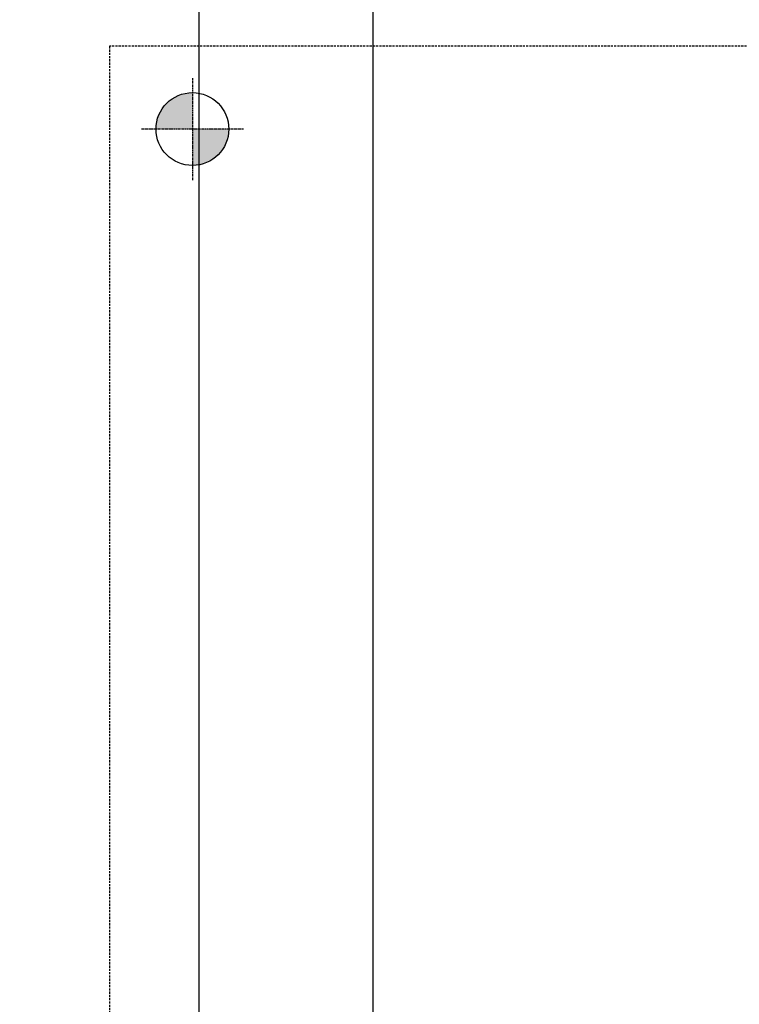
# Model space of a CAD drawing. Header units: inches. Extents: x -4968858 to -265257, y -220693 to 1871410.
# Tile 153 of 225: x -1892468 to -1892302, y 1194332 to 1194558. Entities that reach past the tile are written whole.
import ezdxf

# ---------------------------------------------------------------- set-up
doc = ezdxf.new("R2010")
doc.units = ezdxf.units.IN
doc.header["$MEASUREMENT"] = 0
for name, pattern in [('CENTER2', [1.125, 0.75, -0.125, 0.125, -0.125]), ('CONTINOUS', [0]), ('DASHED', [0.75, 0.5, -0.25]), ('HIDDEN', [0.375, 0.25, -0.125])]:
    doc.linetypes.add(name, pattern=pattern)
doc.layers.add('GRID', color=8, linetype='Continuous')
doc.layers.add('IPB', color=6, linetype='Continuous')

# ---------------------------------------------------------------- blocks, each defined once
blk = doc.blocks.new('UTCOMBINE')
h = blk.add_hatch(color=256)
h.paths.add_polyline_path([(-709628.89, 46426.7), (-709637.27, 46426.7), (-709637.27, 46418.32, 0.414214)])
h.paths.add_polyline_path([(-709645.66, 46426.7), (-709637.27, 46426.7), (-709637.27, 46435.08, 0.414214)])
h = blk.add_hatch(color=256)
h.paths.add_polyline_path([(-709628.89, 46426.7), (-709637.27, 46426.7), (-709637.27, 46418.32, 0.414214)])
h.paths.add_polyline_path([(-709645.66, 46426.7), (-709637.27, 46426.7), (-709637.27, 46435.08, 0.414214)])
h = blk.add_hatch(color=256)
h.paths.add_polyline_path([(-709628.89, 46426.7), (-709637.27, 46426.7), (-709637.27, 46418.32, 0.414214)])
h.paths.add_polyline_path([(-709645.66, 46426.7), (-709637.27, 46426.7), (-709637.27, 46435.08, 0.414214)])
h = blk.add_hatch(color=256)
h.paths.add_polyline_path([(-709628.89, 46426.7), (-709637.27, 46426.7), (-709637.27, 46418.32, 0.414214)])
h.paths.add_polyline_path([(-709645.66, 46426.7), (-709637.27, 46426.7), (-709637.27, 46435.08, 0.414214)])
h = blk.add_hatch(color=256)
h.paths.add_polyline_path([(-709628.89, 46426.7), (-709637.27, 46426.7), (-709637.27, 46418.32, 0.414214)])
h.paths.add_polyline_path([(-709645.66, 46426.7), (-709637.27, 46426.7), (-709637.27, 46435.08, 0.414214)])
h = blk.add_hatch(color=256)
h.paths.add_polyline_path([(-709628.89, 46426.7), (-709637.27, 46426.7), (-709637.27, 46418.32, 0.414214)])
h.paths.add_polyline_path([(-709645.66, 46426.7), (-709637.27, 46426.7), (-709637.27, 46435.08, 0.414214)])
h = blk.add_hatch(color=256)
h.paths.add_polyline_path([(-709628.89, 46426.7), (-709637.27, 46426.7), (-709637.27, 46418.32, 0.414214)])
h.paths.add_polyline_path([(-709645.66, 46426.7), (-709637.27, 46426.7), (-709637.27, 46435.08, 0.414214)])
h = blk.add_hatch(color=256)
h.paths.add_polyline_path([(-709628.89, 46426.7), (-709637.27, 46426.7), (-709637.27, 46418.32, 0.414214)])
h.paths.add_polyline_path([(-709645.66, 46426.7), (-709637.27, 46426.7), (-709637.27, 46435.08, 0.414214)])
h = blk.add_hatch(color=256)
h.paths.add_polyline_path([(-709628.89, 46426.7), (-709637.27, 46426.7), (-709637.27, 46418.32, 0.414214)])
h.paths.add_polyline_path([(-709645.66, 46426.7), (-709637.27, 46426.7), (-709637.27, 46435.08, 0.414214)])
h = blk.add_hatch(color=256)
h.paths.add_polyline_path([(-709628.89, 46426.7), (-709637.27, 46426.7), (-709637.27, 46418.32, 0.414214)])
h.paths.add_polyline_path([(-709645.66, 46426.7), (-709637.27, 46426.7), (-709637.27, 46435.08, 0.414214)])
h = blk.add_hatch(color=256)
h.paths.add_polyline_path([(-709628.89, 46426.7), (-709637.27, 46426.7), (-709637.27, 46418.32, 0.414214)])
h.paths.add_polyline_path([(-709645.66, 46426.7), (-709637.27, 46426.7), (-709637.27, 46435.08, 0.414214)])
h = blk.add_hatch(color=256)
h.paths.add_polyline_path([(-709628.89, 46426.7), (-709637.27, 46426.7), (-709637.27, 46418.32, 0.414214)])
h.paths.add_polyline_path([(-709645.66, 46426.7), (-709637.27, 46426.7), (-709637.27, 46435.08, 0.414214)])
h = blk.add_hatch(color=256)
h.paths.add_polyline_path([(-709628.89, 46426.7), (-709637.27, 46426.7), (-709637.27, 46418.32, 0.414214)])
h.paths.add_polyline_path([(-709645.66, 46426.7), (-709637.27, 46426.7), (-709637.27, 46435.08, 0.414214)])
h = blk.add_hatch(color=256)
h.paths.add_polyline_path([(-709628.89, 46426.7), (-709637.27, 46426.7), (-709637.27, 46418.32, 0.414214)])
h.paths.add_polyline_path([(-709645.66, 46426.7), (-709637.27, 46426.7), (-709637.27, 46435.08, 0.414214)])
h = blk.add_hatch(color=256)
h.paths.add_polyline_path([(-709628.89, 46426.7), (-709637.27, 46426.7), (-709637.27, 46418.32, 0.414214)])
h.paths.add_polyline_path([(-709645.66, 46426.7), (-709637.27, 46426.7), (-709637.27, 46435.08, 0.414214)])
h = blk.add_hatch(color=256)
h.paths.add_polyline_path([(-709628.89, 46426.7), (-709637.27, 46426.7), (-709637.27, 46418.32, 0.414214)])
h.paths.add_polyline_path([(-709645.66, 46426.7), (-709637.27, 46426.7), (-709637.27, 46435.08, 0.414214)])
h = blk.add_hatch(color=256)
h.paths.add_polyline_path([(-709628.89, 46426.7), (-709637.27, 46426.7), (-709637.27, 46418.32, 0.414214)])
h.paths.add_polyline_path([(-709645.66, 46426.7), (-709637.27, 46426.7), (-709637.27, 46435.08, 0.414214)])
h = blk.add_hatch(color=256)
h.paths.add_polyline_path([(-709628.89, 46426.7), (-709637.27, 46426.7), (-709637.27, 46418.32, 0.414214)])
h.paths.add_polyline_path([(-709645.66, 46426.7), (-709637.27, 46426.7), (-709637.27, 46435.08, 0.414214)])
h = blk.add_hatch(color=256)
h.paths.add_polyline_path([(-709628.89, 46426.7), (-709637.27, 46426.7), (-709637.27, 46418.32, 0.414214)])
h.paths.add_polyline_path([(-709645.66, 46426.7), (-709637.27, 46426.7), (-709637.27, 46435.08, 0.414214)])
h = blk.add_hatch(color=256)
h.paths.add_polyline_path([(-709628.89, 46426.7), (-709637.27, 46426.7), (-709637.27, 46418.32, 0.414214)])
h.paths.add_polyline_path([(-709645.66, 46426.7), (-709637.27, 46426.7), (-709637.27, 46435.08, 0.414214)])
h = blk.add_hatch(color=256)
h.paths.add_polyline_path([(-709628.89, 46426.7), (-709637.27, 46426.7), (-709637.27, 46418.32, 0.414214)])
h.paths.add_polyline_path([(-709645.66, 46426.7), (-709637.27, 46426.7), (-709637.27, 46435.08, 0.414214)])
h = blk.add_hatch(color=256)
h.paths.add_polyline_path([(-709628.89, 46426.7), (-709637.27, 46426.7), (-709637.27, 46418.32, 0.414214)])
h.paths.add_polyline_path([(-709645.66, 46426.7), (-709637.27, 46426.7), (-709637.27, 46435.08, 0.414214)])
h = blk.add_hatch(color=256)
h.paths.add_polyline_path([(-709628.89, 46426.7), (-709637.27, 46426.7), (-709637.27, 46418.32, 0.414214)])
h.paths.add_polyline_path([(-709645.66, 46426.7), (-709637.27, 46426.7), (-709637.27, 46435.08, 0.414214)])
h = blk.add_hatch(color=256)
h.paths.add_polyline_path([(-709628.89, 46426.7), (-709637.27, 46426.7), (-709637.27, 46418.32, 0.414214)])
h.paths.add_polyline_path([(-709645.66, 46426.7), (-709637.27, 46426.7), (-709637.27, 46435.08, 0.414214)])
h = blk.add_hatch(color=256)
h.paths.add_polyline_path([(-709628.89, 46426.7), (-709637.27, 46426.7), (-709637.27, 46418.32, 0.414214)])
h.paths.add_polyline_path([(-709645.66, 46426.7), (-709637.27, 46426.7), (-709637.27, 46435.08, 0.414214)])
h = blk.add_hatch(color=256)
h.paths.add_polyline_path([(-709628.89, 46426.7), (-709637.27, 46426.7), (-709637.27, 46418.32, 0.414214)])
h.paths.add_polyline_path([(-709645.66, 46426.7), (-709637.27, 46426.7), (-709637.27, 46435.08, 0.414214)])
h = blk.add_hatch(color=256)
h.paths.add_polyline_path([(-709628.89, 46426.7), (-709637.27, 46426.7), (-709637.27, 46418.32, 0.414214)])
h.paths.add_polyline_path([(-709645.66, 46426.7), (-709637.27, 46426.7), (-709637.27, 46435.08, 0.414214)])
h = blk.add_hatch(color=256)
h.paths.add_polyline_path([(-709628.89, 46426.7), (-709637.27, 46426.7), (-709637.27, 46418.32, 0.414214)])
h.paths.add_polyline_path([(-709645.66, 46426.7), (-709637.27, 46426.7), (-709637.27, 46435.08, 0.414214)])
h = blk.add_hatch(color=256)
h.paths.add_polyline_path([(-709628.89, 46426.7), (-709637.27, 46426.7), (-709637.27, 46418.32, 0.414214)])
h.paths.add_polyline_path([(-709645.66, 46426.7), (-709637.27, 46426.7), (-709637.27, 46435.08, 0.414214)])
h = blk.add_hatch(color=256)
h.paths.add_polyline_path([(-709628.89, 46426.7), (-709637.27, 46426.7), (-709637.27, 46418.32, 0.414214)])
h.paths.add_polyline_path([(-709645.66, 46426.7), (-709637.27, 46426.7), (-709637.27, 46435.08, 0.414214)])
h = blk.add_hatch(color=256)
h.paths.add_polyline_path([(-709628.89, 46426.7), (-709637.27, 46426.7), (-709637.27, 46418.32, 0.414214)])
h.paths.add_polyline_path([(-709645.66, 46426.7), (-709637.27, 46426.7), (-709637.27, 46435.08, 0.414214)])
h = blk.add_hatch(color=256)
h.paths.add_polyline_path([(-709628.89, 46426.7), (-709637.27, 46426.7), (-709637.27, 46418.32, 0.414214)])
h.paths.add_polyline_path([(-709645.66, 46426.7), (-709637.27, 46426.7), (-709637.27, 46435.08, 0.414214)])
h = blk.add_hatch(color=256)
h.paths.add_polyline_path([(-709628.89, 46426.7), (-709637.27, 46426.7), (-709637.27, 46418.32, 0.414214)])
h.paths.add_polyline_path([(-709645.66, 46426.7), (-709637.27, 46426.7), (-709637.27, 46435.08, 0.414214)])
h = blk.add_hatch(color=256)
h.paths.add_polyline_path([(-709628.89, 46426.7), (-709637.27, 46426.7), (-709637.27, 46418.32, 0.414214)])
h.paths.add_polyline_path([(-709645.66, 46426.7), (-709637.27, 46426.7), (-709637.27, 46435.08, 0.414214)])
h = blk.add_hatch(color=256)
h.paths.add_polyline_path([(-709628.89, 46426.7), (-709637.27, 46426.7), (-709637.27, 46418.32, 0.414214)])
h.paths.add_polyline_path([(-709645.66, 46426.7), (-709637.27, 46426.7), (-709637.27, 46435.08, 0.414214)])
h = blk.add_hatch(color=256)
h.paths.add_polyline_path([(-709628.89, 46426.7), (-709637.27, 46426.7), (-709637.27, 46418.32, 0.414214)])
h.paths.add_polyline_path([(-709645.66, 46426.7), (-709637.27, 46426.7), (-709637.27, 46435.08, 0.414214)])
h = blk.add_hatch(color=256)
h.paths.add_polyline_path([(-709628.89, 46426.7), (-709637.27, 46426.7), (-709637.27, 46418.32, 0.414214)])
h.paths.add_polyline_path([(-709645.66, 46426.7), (-709637.27, 46426.7), (-709637.27, 46435.08, 0.414214)])
h = blk.add_hatch(color=256)
h.paths.add_polyline_path([(-709628.89, 46426.7), (-709637.27, 46426.7), (-709637.27, 46418.32, 0.414214)])
h.paths.add_polyline_path([(-709645.66, 46426.7), (-709637.27, 46426.7), (-709637.27, 46435.08, 0.414214)])
h = blk.add_hatch(color=256)
h.paths.add_polyline_path([(-709628.89, 46426.7), (-709637.27, 46426.7), (-709637.27, 46418.32, 0.414214)])
h.paths.add_polyline_path([(-709645.66, 46426.7), (-709637.27, 46426.7), (-709637.27, 46435.08, 0.414214)])
h = blk.add_hatch(color=256)
h.paths.add_polyline_path([(-709628.89, 46426.7), (-709637.27, 46426.7), (-709637.27, 46418.32, 0.414214)])
h.paths.add_polyline_path([(-709645.66, 46426.7), (-709637.27, 46426.7), (-709637.27, 46435.08, 0.414214)])
h = blk.add_hatch(color=256)
h.paths.add_polyline_path([(-709628.89, 46426.7), (-709637.27, 46426.7), (-709637.27, 46418.32, 0.414214)])
h.paths.add_polyline_path([(-709645.66, 46426.7), (-709637.27, 46426.7), (-709637.27, 46435.08, 0.414214)])
h = blk.add_hatch(color=256)
h.paths.add_polyline_path([(-709628.89, 46426.7), (-709637.27, 46426.7), (-709637.27, 46418.32, 0.414214)])
h.paths.add_polyline_path([(-709645.66, 46426.7), (-709637.27, 46426.7), (-709637.27, 46435.08, 0.414214)])
h = blk.add_hatch(color=256)
h.paths.add_polyline_path([(-709628.89, 46426.7), (-709637.27, 46426.7), (-709637.27, 46418.32, 0.414214)])
h.paths.add_polyline_path([(-709645.66, 46426.7), (-709637.27, 46426.7), (-709637.27, 46435.08, 0.414214)])
h = blk.add_hatch(color=256)
h.paths.add_polyline_path([(-709628.89, 46426.7), (-709637.27, 46426.7), (-709637.27, 46418.32, 0.414214)])
h.paths.add_polyline_path([(-709645.66, 46426.7), (-709637.27, 46426.7), (-709637.27, 46435.08, 0.414214)])
h = blk.add_hatch(color=256)
h.paths.add_polyline_path([(-709628.89, 46426.7), (-709637.27, 46426.7), (-709637.27, 46418.32, 0.414214)])
h.paths.add_polyline_path([(-709645.66, 46426.7), (-709637.27, 46426.7), (-709637.27, 46435.08, 0.414214)])
h = blk.add_hatch(color=256)
h.paths.add_polyline_path([(-709628.89, 46426.7), (-709637.27, 46426.7), (-709637.27, 46418.32, 0.414214)])
h.paths.add_polyline_path([(-709645.66, 46426.7), (-709637.27, 46426.7), (-709637.27, 46435.08, 0.414214)])
h = blk.add_hatch(color=256)
h.paths.add_polyline_path([(-709628.89, 46426.7), (-709637.27, 46426.7), (-709637.27, 46418.32, 0.414214)])
h.paths.add_polyline_path([(-709645.66, 46426.7), (-709637.27, 46426.7), (-709637.27, 46435.08, 0.414214)])
h = blk.add_hatch(color=256)
h.paths.add_polyline_path([(-709628.89, 46426.7), (-709637.27, 46426.7), (-709637.27, 46418.32, 0.414214)])
h.paths.add_polyline_path([(-709645.66, 46426.7), (-709637.27, 46426.7), (-709637.27, 46435.08, 0.414214)])
h = blk.add_hatch(color=256)
h.paths.add_polyline_path([(-709628.89, 46426.7), (-709637.27, 46426.7), (-709637.27, 46418.32, 0.414214)])
h.paths.add_polyline_path([(-709645.66, 46426.7), (-709637.27, 46426.7), (-709637.27, 46435.08, 0.414214)])
h = blk.add_hatch(color=256)
h.paths.add_polyline_path([(-709628.89, 46426.7), (-709637.27, 46426.7), (-709637.27, 46418.32, 0.414214)])
h.paths.add_polyline_path([(-709645.66, 46426.7), (-709637.27, 46426.7), (-709637.27, 46435.08, 0.414214)])
h = blk.add_hatch(color=256)
h.paths.add_polyline_path([(-709628.89, 46426.7), (-709637.27, 46426.7), (-709637.27, 46418.32, 0.414214)])
h.paths.add_polyline_path([(-709645.66, 46426.7), (-709637.27, 46426.7), (-709637.27, 46435.08, 0.414214)])
h = blk.add_hatch(color=256)
h.paths.add_polyline_path([(-709628.89, 46426.7), (-709637.27, 46426.7), (-709637.27, 46418.32, 0.414214)])
h.paths.add_polyline_path([(-709645.66, 46426.7), (-709637.27, 46426.7), (-709637.27, 46435.08, 0.414214)])
h = blk.add_hatch(color=256)
h.paths.add_polyline_path([(-709628.89, 46426.7), (-709637.27, 46426.7), (-709637.27, 46418.32, 0.414214)])
h.paths.add_polyline_path([(-709645.66, 46426.7), (-709637.27, 46426.7), (-709637.27, 46435.08, 0.414214)])
h = blk.add_hatch(color=256)
h.paths.add_polyline_path([(-709628.89, 46426.7), (-709637.27, 46426.7), (-709637.27, 46418.32, 0.414214)])
h.paths.add_polyline_path([(-709645.66, 46426.7), (-709637.27, 46426.7), (-709637.27, 46435.08, 0.414214)])
h = blk.add_hatch(color=256)
h.paths.add_polyline_path([(-709628.89, 46426.7), (-709637.27, 46426.7), (-709637.27, 46418.32, 0.414214)])
h.paths.add_polyline_path([(-709645.66, 46426.7), (-709637.27, 46426.7), (-709637.27, 46435.08, 0.414214)])
h = blk.add_hatch(color=256)
h.paths.add_polyline_path([(-709628.89, 46426.7), (-709637.27, 46426.7), (-709637.27, 46418.32, 0.414214)])
h.paths.add_polyline_path([(-709645.66, 46426.7), (-709637.27, 46426.7), (-709637.27, 46435.08, 0.414214)])
h = blk.add_hatch(color=256)
h.paths.add_polyline_path([(-709628.89, 46426.7), (-709637.27, 46426.7), (-709637.27, 46418.32, 0.414214)])
h.paths.add_polyline_path([(-709645.66, 46426.7), (-709637.27, 46426.7), (-709637.27, 46435.08, 0.414214)])
h = blk.add_hatch(color=256)
h.paths.add_polyline_path([(-709628.89, 46426.7), (-709637.27, 46426.7), (-709637.27, 46418.32, 0.414214)])
h.paths.add_polyline_path([(-709645.66, 46426.7), (-709637.27, 46426.7), (-709637.27, 46435.08, 0.414214)])
h = blk.add_hatch(color=256)
h.paths.add_polyline_path([(-709628.89, 46426.7), (-709637.27, 46426.7), (-709637.27, 46418.32, 0.414214)])
h.paths.add_polyline_path([(-709645.66, 46426.7), (-709637.27, 46426.7), (-709637.27, 46435.08, 0.414214)])
h = blk.add_hatch(color=256)
h.paths.add_polyline_path([(-709628.89, 46426.7), (-709637.27, 46426.7), (-709637.27, 46418.32, 0.414214)])
h.paths.add_polyline_path([(-709645.66, 46426.7), (-709637.27, 46426.7), (-709637.27, 46435.08, 0.414214)])
h = blk.add_hatch(color=256)
h.paths.add_polyline_path([(-709628.89, 46426.7), (-709637.27, 46426.7), (-709637.27, 46418.32, 0.414214)])
h.paths.add_polyline_path([(-709645.66, 46426.7), (-709637.27, 46426.7), (-709637.27, 46435.08, 0.414214)])
h = blk.add_hatch(color=256)
h.paths.add_polyline_path([(-709628.89, 46426.7), (-709637.27, 46426.7), (-709637.27, 46418.32, 0.414214)])
h.paths.add_polyline_path([(-709645.66, 46426.7), (-709637.27, 46426.7), (-709637.27, 46435.08, 0.414214)])
h = blk.add_hatch(color=256)
h.paths.add_polyline_path([(-709628.89, 46426.7), (-709637.27, 46426.7), (-709637.27, 46418.32, 0.414214)])
h.paths.add_polyline_path([(-709645.66, 46426.7), (-709637.27, 46426.7), (-709637.27, 46435.08, 0.414214)])
h = blk.add_hatch(color=256)
h.paths.add_polyline_path([(-709628.89, 46426.7), (-709637.27, 46426.7), (-709637.27, 46418.32, 0.414214)])
h.paths.add_polyline_path([(-709645.66, 46426.7), (-709637.27, 46426.7), (-709637.27, 46435.08, 0.414214)])
at = {"color": 6}
for p, q in [((-709678.78, 45383.96, 0), (-709678.78, 46783.94, 0)), ((-709678.78, 45383.96, 0), (-709678.78, 46783.94, 0)), ((-709638.72, 45383.96, 0), (-709638.72, 46783.94, 0))]:
    blk.add_line(p, q, dxfattribs=at)
at = {"color": 2, "linetype": 'DASHED'}
for p, q in [((-709618.22, 46407.65, 0), (-709618.22, 46712.47, 0)), ((-709618.22, 46407.65, 0), (-709618.22, 46712.47, 0)), ((-709618.22, 46407.65, 0), (-709618.22, 46712.47, 0)), ((-709618.22, 46407.65, 0), (-709618.22, 46712.47, 0)), ((-709618.22, 46407.65, 0), (-709618.22, 46712.47, 0)), ((-709618.22, 46407.65, 0), (-709618.22, 46712.47, 0)), ((-709618.22, 46407.65, 0), (-709618.22, 46712.47, 0)), ((-709618.22, 46407.65, 0), (-709618.22, 46712.47, 0)), ((-709618.22, 46407.65, 0), (-709618.22, 46712.47, 0)), ((-709618.22, 46407.65, 0), (-709618.22, 46712.47, 0)), ((-709618.22, 46407.65, 0), (-709618.22, 46712.47, 0)), ((-709618.22, 46407.65, 0), (-709618.22, 46712.47, 0)), ((-709618.22, 46407.65, 0), (-709618.22, 46712.47, 0)), ((-709618.22, 46407.65, 0), (-709618.22, 46712.47, 0)), ((-709618.22, 46407.65, 0), (-709618.22, 46712.47, 0)), ((-709618.22, 46407.65, 0), (-709618.22, 46712.47, 0)), ((-709618.22, 46407.65, 0), (-709618.22, 46712.47, 0)), ((-709618.22, 46407.65, 0), (-709618.22, 46712.47, 0)), ((-709618.22, 46407.65, 0), (-709618.22, 46712.47, 0)), ((-709618.22, 46407.65, 0), (-709618.22, 46712.47, 0)), ((-709618.22, 46407.65, 0), (-709618.22, 46712.47, 0)), ((-709618.22, 46407.65, 0), (-709618.22, 46712.47, 0)), ((-709618.22, 46407.65, 0), (-709618.22, 46712.47, 0)), ((-709618.22, 46407.65, 0), (-709618.22, 46712.47, 0)), ((-709618.22, 46407.65, 0), (-709618.22, 46712.47, 0)), ((-709618.22, 46407.65, 0), (-709618.22, 46712.47, 0)), ((-709618.22, 46407.65, 0), (-709618.22, 46712.47, 0)), ((-709618.22, 46407.65, 0), (-709618.22, 46712.47, 0)), ((-709618.22, 46407.65, 0), (-709618.22, 46712.47, 0)), ((-709618.22, 46407.65, 0), (-709618.22, 46712.47, 0)), ((-709618.22, 46407.65, 0), (-709618.22, 46712.47, 0)), ((-709618.22, 46407.65, 0), (-709618.22, 46712.47, 0)), ((-709618.22, 46407.65, 0), (-709618.22, 46712.47, 0)), ((-709618.22, 46407.65, 0), (-709618.22, 46712.47, 0)), ((-709618.22, 46407.65, 0), (-709618.22, 46712.47, 0)), ((-709618.22, 46407.65, 0), (-709618.22, 46712.47, 0)), ((-709618.22, 46407.65, 0), (-709618.22, 46712.47, 0)), ((-709618.22, 46407.65, 0), (-709618.22, 46712.47, 0)), ((-709618.22, 46407.65, 0), (-709618.22, 46712.47, 0)), ((-709618.22, 46407.65, 0), (-709618.22, 46712.47, 0)), ((-709618.22, 46407.65, 0), (-709618.22, 46712.47, 0)), ((-709618.22, 46407.65, 0), (-709618.22, 46712.47, 0)), ((-709618.22, 46407.65, 0), (-709618.22, 46712.47, 0)), ((-709618.22, 46407.65, 0), (-709618.22, 46712.47, 0)), ((-709618.22, 46407.65, 0), (-709618.22, 46712.47, 0)), ((-709618.22, 46407.65, 0), (-709618.22, 46712.47, 0)), ((-709618.22, 46407.65, 0), (-709618.22, 46712.47, 0)), ((-709618.22, 46407.65, 0), (-709618.22, 46712.47, 0)), ((-709618.22, 46407.65, 0), (-709618.22, 46712.47, 0)), ((-709618.22, 46407.65, 0), (-709618.22, 46712.47, 0)), ((-709618.22, 46407.65, 0), (-709618.22, 46712.47, 0)), ((-709618.22, 46407.65, 0), (-709618.22, 46712.47, 0)), ((-709618.22, 46407.65, 0), (-709618.22, 46712.47, 0)), ((-709618.22, 46407.65, 0), (-709618.22, 46712.47, 0)), ((-709618.22, 46407.65, 0), (-709618.22, 46712.47, 0)), ((-709618.22, 46407.65, 0), (-709618.22, 46712.47, 0)), ((-709618.22, 46407.65, 0), (-709618.22, 46712.47, 0)), ((-709618.22, 46407.65, 0), (-709618.22, 46712.47, 0)), ((-709618.22, 46407.65, 0), (-709618.22, 46712.47, 0)), ((-709618.22, 46407.65, 0), (-709618.22, 46712.47, 0)), ((-709618.22, 46407.65, 0), (-709618.22, 46712.47, 0)), ((-709618.22, 46407.65, 0), (-709618.22, 46712.47, 0)), ((-709618.22, 46407.65, 0), (-709618.22, 46712.47, 0)), ((-709618.22, 46407.65, 0), (-709618.22, 46712.47, 0)), ((-709923.04, 46407.65, 0), (-709618.22, 46407.65, 0)), ((-709923.04, 46407.65, 0), (-709618.22, 46407.65, 0)), ((-709923.04, 46407.65, 0), (-709618.22, 46407.65, 0)), ((-709923.04, 46407.65, 0), (-709618.22, 46407.65, 0)), ((-709923.04, 46407.65, 0), (-709618.22, 46407.65, 0)), ((-709923.04, 46407.65, 0), (-709618.22, 46407.65, 0)), ((-709923.04, 46407.65, 0), (-709618.22, 46407.65, 0)), ((-709923.04, 46407.65, 0), (-709618.22, 46407.65, 0)), ((-709923.04, 46407.65, 0), (-709618.22, 46407.65, 0)), ((-709923.04, 46407.65, 0), (-709618.22, 46407.65, 0)), ((-709923.04, 46407.65, 0), (-709618.22, 46407.65, 0)), ((-709923.04, 46407.65, 0), (-709618.22, 46407.65, 0)), ((-709923.04, 46407.65, 0), (-709618.22, 46407.65, 0)), ((-709923.04, 46407.65, 0), (-709618.22, 46407.65, 0)), ((-709923.04, 46407.65, 0), (-709618.22, 46407.65, 0)), ((-709923.04, 46407.65, 0), (-709618.22, 46407.65, 0)), ((-709923.04, 46407.65, 0), (-709618.22, 46407.65, 0)), ((-709923.04, 46407.65, 0), (-709618.22, 46407.65, 0)), ((-709923.04, 46407.65, 0), (-709618.22, 46407.65, 0)), ((-709923.04, 46407.65, 0), (-709618.22, 46407.65, 0)), ((-709923.04, 46407.65, 0), (-709618.22, 46407.65, 0)), ((-709923.04, 46407.65, 0), (-709618.22, 46407.65, 0)), ((-709923.04, 46407.65, 0), (-709618.22, 46407.65, 0)), ((-709923.04, 46407.65, 0), (-709618.22, 46407.65, 0)), ((-709923.04, 46407.65, 0), (-709618.22, 46407.65, 0)), ((-709923.04, 46407.65, 0), (-709618.22, 46407.65, 0)), ((-709923.04, 46407.65, 0), (-709618.22, 46407.65, 0)), ((-709923.04, 46407.65, 0), (-709618.22, 46407.65, 0)), ((-709923.04, 46407.65, 0), (-709618.22, 46407.65, 0)), ((-709923.04, 46407.65, 0), (-709618.22, 46407.65, 0)), ((-709923.04, 46407.65, 0), (-709618.22, 46407.65, 0)), ((-709923.04, 46407.65, 0), (-709618.22, 46407.65, 0)), ((-709923.04, 46407.65, 0), (-709618.22, 46407.65, 0)), ((-709923.04, 46407.65, 0), (-709618.22, 46407.65, 0)), ((-709923.04, 46407.65, 0), (-709618.22, 46407.65, 0)), ((-709923.04, 46407.65, 0), (-709618.22, 46407.65, 0)), ((-709923.04, 46407.65, 0), (-709618.22, 46407.65, 0)), ((-709923.04, 46407.65, 0), (-709618.22, 46407.65, 0)), ((-709923.04, 46407.65, 0), (-709618.22, 46407.65, 0)), ((-709923.04, 46407.65, 0), (-709618.22, 46407.65, 0)), ((-709923.04, 46407.65, 0), (-709618.22, 46407.65, 0)), ((-709923.04, 46407.65, 0), (-709618.22, 46407.65, 0)), ((-709923.04, 46407.65, 0), (-709618.22, 46407.65, 0)), ((-709923.04, 46407.65, 0), (-709618.22, 46407.65, 0)), ((-709923.04, 46407.65, 0), (-709618.22, 46407.65, 0)), ((-709923.04, 46407.65, 0), (-709618.22, 46407.65, 0)), ((-709923.04, 46407.65, 0), (-709618.22, 46407.65, 0)), ((-709923.04, 46407.65, 0), (-709618.22, 46407.65, 0)), ((-709923.04, 46407.65, 0), (-709618.22, 46407.65, 0)), ((-709923.04, 46407.65, 0), (-709618.22, 46407.65, 0)), ((-709923.04, 46407.65, 0), (-709618.22, 46407.65, 0)), ((-709923.04, 46407.65, 0), (-709618.22, 46407.65, 0)), ((-709923.04, 46407.65, 0), (-709618.22, 46407.65, 0)), ((-709923.04, 46407.65, 0), (-709618.22, 46407.65, 0)), ((-709923.04, 46407.65, 0), (-709618.22, 46407.65, 0)), ((-709923.04, 46407.65, 0), (-709618.22, 46407.65, 0)), ((-709923.04, 46407.65, 0), (-709618.22, 46407.65, 0)), ((-709923.04, 46407.65, 0), (-709618.22, 46407.65, 0)), ((-709923.04, 46407.65, 0), (-709618.22, 46407.65, 0)), ((-709923.04, 46407.65, 0), (-709618.22, 46407.65, 0)), ((-709923.04, 46407.65, 0), (-709618.22, 46407.65, 0)), ((-709923.04, 46407.65, 0), (-709618.22, 46407.65, 0)), ((-709923.04, 46407.65, 0), (-709618.22, 46407.65, 0)), ((-709923.04, 46407.65, 0), (-709618.22, 46407.65, 0))]:
    blk.add_line(p, q, dxfattribs=at)
at = {"color": 2, "linetype": 'CENTER2', "ltscale": 0.1}
for p, q in [((-709637.27, 46414.98, 0), (-709637.27, 46438.42, 0)), ((-709637.27, 46414.98, 0), (-709637.27, 46438.42, 0)), ((-709637.27, 46414.98, 0), (-709637.27, 46438.42, 0)), ((-709637.27, 46414.98, 0), (-709637.27, 46438.42, 0)), ((-709637.27, 46414.98, 0), (-709637.27, 46438.42, 0)), ((-709637.27, 46414.98, 0), (-709637.27, 46438.42, 0)), ((-709637.27, 46414.98, 0), (-709637.27, 46438.42, 0)), ((-709637.27, 46414.98, 0), (-709637.27, 46438.42, 0)), ((-709637.27, 46414.98, 0), (-709637.27, 46438.42, 0)), ((-709637.27, 46414.98, 0), (-709637.27, 46438.42, 0)), ((-709637.27, 46414.98, 0), (-709637.27, 46438.42, 0)), ((-709637.27, 46414.98, 0), (-709637.27, 46438.42, 0)), ((-709637.27, 46414.98, 0), (-709637.27, 46438.42, 0)), ((-709637.27, 46414.98, 0), (-709637.27, 46438.42, 0)), ((-709637.27, 46414.98, 0), (-709637.27, 46438.42, 0)), ((-709637.27, 46414.98, 0), (-709637.27, 46438.42, 0)), ((-709637.27, 46414.98, 0), (-709637.27, 46438.42, 0)), ((-709637.27, 46414.98, 0), (-709637.27, 46438.42, 0)), ((-709637.27, 46414.98, 0), (-709637.27, 46438.42, 0)), ((-709637.27, 46414.98, 0), (-709637.27, 46438.42, 0)), ((-709637.27, 46414.98, 0), (-709637.27, 46438.42, 0)), ((-709637.27, 46414.98, 0), (-709637.27, 46438.42, 0)), ((-709637.27, 46414.98, 0), (-709637.27, 46438.42, 0)), ((-709637.27, 46414.98, 0), (-709637.27, 46438.42, 0)), ((-709637.27, 46414.98, 0), (-709637.27, 46438.42, 0)), ((-709637.27, 46414.98, 0), (-709637.27, 46438.42, 0)), ((-709637.27, 46414.98, 0), (-709637.27, 46438.42, 0)), ((-709637.27, 46414.98, 0), (-709637.27, 46438.42, 0)), ((-709637.27, 46414.98, 0), (-709637.27, 46438.42, 0)), ((-709637.27, 46414.98, 0), (-709637.27, 46438.42, 0)), ((-709637.27, 46414.98, 0), (-709637.27, 46438.42, 0)), ((-709637.27, 46414.98, 0), (-709637.27, 46438.42, 0)), ((-709637.27, 46414.98, 0), (-709637.27, 46438.42, 0)), ((-709637.27, 46414.98, 0), (-709637.27, 46438.42, 0)), ((-709637.27, 46414.98, 0), (-709637.27, 46438.42, 0)), ((-709637.27, 46414.98, 0), (-709637.27, 46438.42, 0)), ((-709637.27, 46414.98, 0), (-709637.27, 46438.42, 0)), ((-709637.27, 46414.98, 0), (-709637.27, 46438.42, 0)), ((-709637.27, 46414.98, 0), (-709637.27, 46438.42, 0)), ((-709637.27, 46414.98, 0), (-709637.27, 46438.42, 0)), ((-709637.27, 46414.98, 0), (-709637.27, 46438.42, 0)), ((-709637.27, 46414.98, 0), (-709637.27, 46438.42, 0)), ((-709637.27, 46414.98, 0), (-709637.27, 46438.42, 0)), ((-709637.27, 46414.98, 0), (-709637.27, 46438.42, 0)), ((-709637.27, 46414.98, 0), (-709637.27, 46438.42, 0)), ((-709637.27, 46414.98, 0), (-709637.27, 46438.42, 0)), ((-709637.27, 46414.98, 0), (-709637.27, 46438.42, 0)), ((-709637.27, 46414.98, 0), (-709637.27, 46438.42, 0)), ((-709637.27, 46414.98, 0), (-709637.27, 46438.42, 0)), ((-709637.27, 46414.98, 0), (-709637.27, 46438.42, 0)), ((-709637.27, 46414.98, 0), (-709637.27, 46438.42, 0)), ((-709637.27, 46414.98, 0), (-709637.27, 46438.42, 0)), ((-709637.27, 46414.98, 0), (-709637.27, 46438.42, 0)), ((-709637.27, 46414.98, 0), (-709637.27, 46438.42, 0)), ((-709637.27, 46414.98, 0), (-709637.27, 46438.42, 0)), ((-709637.27, 46414.98, 0), (-709637.27, 46438.42, 0)), ((-709637.27, 46414.98, 0), (-709637.27, 46438.42, 0)), ((-709637.27, 46414.98, 0), (-709637.27, 46438.42, 0)), ((-709637.27, 46414.98, 0), (-709637.27, 46438.42, 0)), ((-709637.27, 46414.98, 0), (-709637.27, 46438.42, 0)), ((-709637.27, 46414.98, 0), (-709637.27, 46438.42, 0)), ((-709637.27, 46414.98, 0), (-709637.27, 46438.42, 0)), ((-709637.27, 46414.98, 0), (-709637.27, 46438.42, 0)), ((-709637.27, 46414.98, 0), (-709637.27, 46438.42, 0)), ((-709648.99, 46426.7, 0), (-709625.56, 46426.7, 0)), ((-709648.99, 46426.7, 0), (-709625.56, 46426.7, 0)), ((-709648.99, 46426.7, 0), (-709625.56, 46426.7, 0)), ((-709648.99, 46426.7, 0), (-709625.56, 46426.7, 0)), ((-709648.99, 46426.7, 0), (-709625.56, 46426.7, 0)), ((-709648.99, 46426.7, 0), (-709625.56, 46426.7, 0)), ((-709648.99, 46426.7, 0), (-709625.56, 46426.7, 0)), ((-709648.99, 46426.7, 0), (-709625.56, 46426.7, 0)), ((-709648.99, 46426.7, 0), (-709625.56, 46426.7, 0)), ((-709648.99, 46426.7, 0), (-709625.56, 46426.7, 0)), ((-709648.99, 46426.7, 0), (-709625.56, 46426.7, 0)), ((-709648.99, 46426.7, 0), (-709625.56, 46426.7, 0)), ((-709648.99, 46426.7, 0), (-709625.56, 46426.7, 0)), ((-709648.99, 46426.7, 0), (-709625.56, 46426.7, 0)), ((-709648.99, 46426.7, 0), (-709625.56, 46426.7, 0)), ((-709648.99, 46426.7, 0), (-709625.56, 46426.7, 0)), ((-709648.99, 46426.7, 0), (-709625.56, 46426.7, 0)), ((-709648.99, 46426.7, 0), (-709625.56, 46426.7, 0)), ((-709648.99, 46426.7, 0), (-709625.56, 46426.7, 0)), ((-709648.99, 46426.7, 0), (-709625.56, 46426.7, 0)), ((-709648.99, 46426.7, 0), (-709625.56, 46426.7, 0)), ((-709648.99, 46426.7, 0), (-709625.56, 46426.7, 0)), ((-709648.99, 46426.7, 0), (-709625.56, 46426.7, 0)), ((-709648.99, 46426.7, 0), (-709625.56, 46426.7, 0)), ((-709648.99, 46426.7, 0), (-709625.56, 46426.7, 0)), ((-709648.99, 46426.7, 0), (-709625.56, 46426.7, 0)), ((-709648.99, 46426.7, 0), (-709625.56, 46426.7, 0)), ((-709648.99, 46426.7, 0), (-709625.56, 46426.7, 0)), ((-709648.99, 46426.7, 0), (-709625.56, 46426.7, 0)), ((-709648.99, 46426.7, 0), (-709625.56, 46426.7, 0)), ((-709648.99, 46426.7, 0), (-709625.56, 46426.7, 0)), ((-709648.99, 46426.7, 0), (-709625.56, 46426.7, 0)), ((-709648.99, 46426.7, 0), (-709625.56, 46426.7, 0)), ((-709648.99, 46426.7, 0), (-709625.56, 46426.7, 0)), ((-709648.99, 46426.7, 0), (-709625.56, 46426.7, 0)), ((-709648.99, 46426.7, 0), (-709625.56, 46426.7, 0)), ((-709648.99, 46426.7, 0), (-709625.56, 46426.7, 0)), ((-709648.99, 46426.7, 0), (-709625.56, 46426.7, 0)), ((-709648.99, 46426.7, 0), (-709625.56, 46426.7, 0)), ((-709648.99, 46426.7, 0), (-709625.56, 46426.7, 0)), ((-709648.99, 46426.7, 0), (-709625.56, 46426.7, 0)), ((-709648.99, 46426.7, 0), (-709625.56, 46426.7, 0)), ((-709648.99, 46426.7, 0), (-709625.56, 46426.7, 0)), ((-709648.99, 46426.7, 0), (-709625.56, 46426.7, 0)), ((-709648.99, 46426.7, 0), (-709625.56, 46426.7, 0)), ((-709648.99, 46426.7, 0), (-709625.56, 46426.7, 0)), ((-709648.99, 46426.7, 0), (-709625.56, 46426.7, 0)), ((-709648.99, 46426.7, 0), (-709625.56, 46426.7, 0)), ((-709648.99, 46426.7, 0), (-709625.56, 46426.7, 0)), ((-709648.99, 46426.7, 0), (-709625.56, 46426.7, 0)), ((-709648.99, 46426.7, 0), (-709625.56, 46426.7, 0)), ((-709648.99, 46426.7, 0), (-709625.56, 46426.7, 0)), ((-709648.99, 46426.7, 0), (-709625.56, 46426.7, 0)), ((-709648.99, 46426.7, 0), (-709625.56, 46426.7, 0)), ((-709648.99, 46426.7, 0), (-709625.56, 46426.7, 0)), ((-709648.99, 46426.7, 0), (-709625.56, 46426.7, 0)), ((-709648.99, 46426.7, 0), (-709625.56, 46426.7, 0)), ((-709648.99, 46426.7, 0), (-709625.56, 46426.7, 0)), ((-709648.99, 46426.7, 0), (-709625.56, 46426.7, 0)), ((-709648.99, 46426.7, 0), (-709625.56, 46426.7, 0)), ((-709648.99, 46426.7, 0), (-709625.56, 46426.7, 0)), ((-709648.99, 46426.7, 0), (-709625.56, 46426.7, 0)), ((-709648.99, 46426.7, 0), (-709625.56, 46426.7, 0)), ((-709648.99, 46426.7, 0), (-709625.56, 46426.7, 0))]:
    blk.add_line(p, q, dxfattribs=at)
blk.add_circle((-709637.27, 46426.7, 0), 8.38)
blk.add_circle((-709637.27, 46426.7, 0), 8.38)
blk.add_circle((-709637.27, 46426.7, 0), 8.38)
blk.add_circle((-709637.27, 46426.7, 0), 8.38)
blk.add_circle((-709637.27, 46426.7, 0), 8.38)
blk.add_circle((-709637.27, 46426.7, 0), 8.38)
blk.add_circle((-709637.27, 46426.7, 0), 8.38)
blk.add_circle((-709637.27, 46426.7, 0), 8.38)
blk.add_circle((-709637.27, 46426.7, 0), 8.38)
blk.add_circle((-709637.27, 46426.7, 0), 8.38)
blk.add_circle((-709637.27, 46426.7, 0), 8.38)
blk.add_circle((-709637.27, 46426.7, 0), 8.38)
blk.add_circle((-709637.27, 46426.7, 0), 8.38)
blk.add_circle((-709637.27, 46426.7, 0), 8.38)
blk.add_circle((-709637.27, 46426.7, 0), 8.38)
blk.add_circle((-709637.27, 46426.7, 0), 8.38)
blk.add_circle((-709637.27, 46426.7, 0), 8.38)
blk.add_circle((-709637.27, 46426.7, 0), 8.38)
blk.add_circle((-709637.27, 46426.7, 0), 8.38)
blk.add_circle((-709637.27, 46426.7, 0), 8.38)
blk.add_circle((-709637.27, 46426.7, 0), 8.38)
blk.add_circle((-709637.27, 46426.7, 0), 8.38)
blk.add_circle((-709637.27, 46426.7, 0), 8.38)
blk.add_circle((-709637.27, 46426.7, 0), 8.38)
blk.add_circle((-709637.27, 46426.7, 0), 8.38)
blk.add_circle((-709637.27, 46426.7, 0), 8.38)
blk.add_circle((-709637.27, 46426.7, 0), 8.38)
blk.add_circle((-709637.27, 46426.7, 0), 8.38)
blk.add_circle((-709637.27, 46426.7, 0), 8.38)
blk.add_circle((-709637.27, 46426.7, 0), 8.38)
blk.add_circle((-709637.27, 46426.7, 0), 8.38)
blk.add_circle((-709637.27, 46426.7, 0), 8.38)
blk.add_circle((-709637.27, 46426.7, 0), 8.38)
blk.add_circle((-709637.27, 46426.7, 0), 8.38)
blk.add_circle((-709637.27, 46426.7, 0), 8.38)
blk.add_circle((-709637.27, 46426.7, 0), 8.38)
blk.add_circle((-709637.27, 46426.7, 0), 8.38)
blk.add_circle((-709637.27, 46426.7, 0), 8.38)
blk.add_circle((-709637.27, 46426.7, 0), 8.38)
blk.add_circle((-709637.27, 46426.7, 0), 8.38)
blk.add_circle((-709637.27, 46426.7, 0), 8.38)
blk.add_circle((-709637.27, 46426.7, 0), 8.38)
blk.add_circle((-709637.27, 46426.7, 0), 8.38)
blk.add_circle((-709637.27, 46426.7, 0), 8.38)
blk.add_circle((-709637.27, 46426.7, 0), 8.38)
blk.add_circle((-709637.27, 46426.7, 0), 8.38)
blk.add_circle((-709637.27, 46426.7, 0), 8.38)
blk.add_circle((-709637.27, 46426.7, 0), 8.38)
blk.add_circle((-709637.27, 46426.7, 0), 8.38)
blk.add_circle((-709637.27, 46426.7, 0), 8.38)
blk.add_circle((-709637.27, 46426.7, 0), 8.38)
blk.add_circle((-709637.27, 46426.7, 0), 8.38)
blk.add_circle((-709637.27, 46426.7, 0), 8.38)
blk.add_circle((-709637.27, 46426.7, 0), 8.38)
blk.add_circle((-709637.27, 46426.7, 0), 8.38)
blk.add_circle((-709637.27, 46426.7, 0), 8.38)
blk.add_circle((-709637.27, 46426.7, 0), 8.38)
blk.add_circle((-709637.27, 46426.7, 0), 8.38)
blk.add_circle((-709637.27, 46426.7, 0), 8.38)
blk.add_circle((-709637.27, 46426.7, 0), 8.38)
blk.add_circle((-709637.27, 46426.7, 0), 8.38)
blk.add_circle((-709637.27, 46426.7, 0), 8.38)
blk.add_circle((-709637.27, 46426.7, 0), 8.38)
blk.add_circle((-709637.27, 46426.7, 0), 8.38)
at = {"layer": 'IPB', "linetype": 'HIDDEN'}
blk.add_circle((-709770.63, 46560.06, 0), 361.31, dxfattribs=at)
blk = doc.blocks.new('TFMR YARD')
at = {"layer": 'GRID', "color": 1, "rotation": 180}
blk.add_blockref('UTCOMBINE', (-795623.35, 296115.83, 0), dxfattribs=at)

msp = doc.modelspace()

# ---------------------------------------------------------------- block references
at = {"color": 1, "linetype": 'CONTINOUS', "lineweight": 15}
msp.add_blockref('TFMR YARD', (-1806442.03, 944843.99), dxfattribs=at)

doc.saveas('drawing.dxf')
